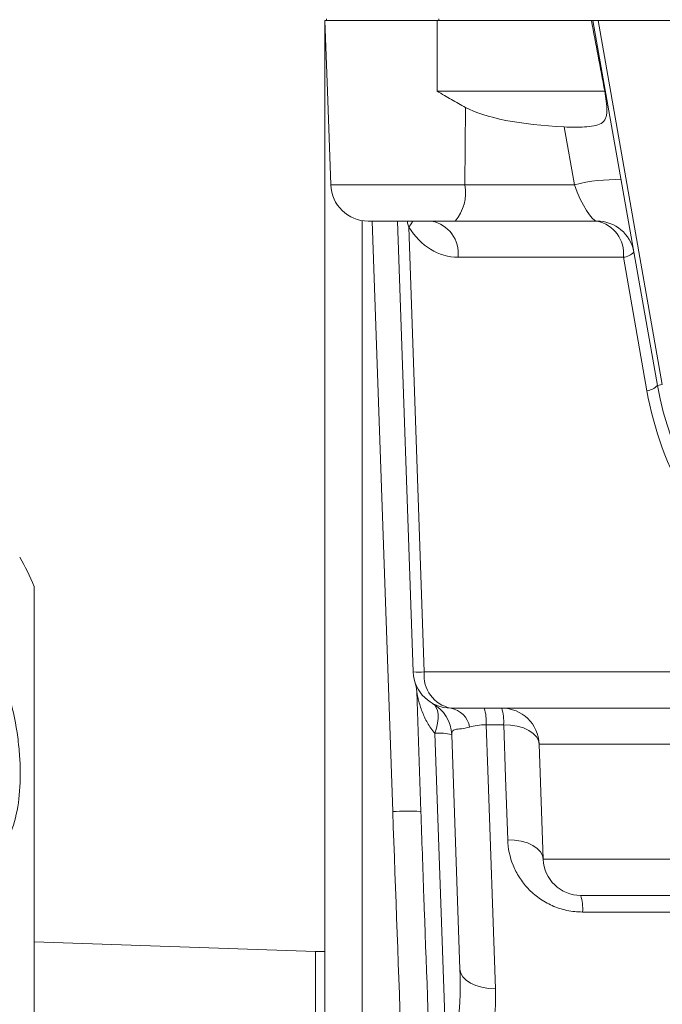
# Model space of a CAD drawing. Header units: millimetres. Extents: x 130 to 821, y 51 to 865.
# Tile 12 of 22: x 165 to 199, y 707 to 760. Entities that reach past the tile are written whole.
import ezdxf

# ---------------------------------------------------------------- set-up
doc = ezdxf.new("R2010")
doc.units = ezdxf.units.MM

msp = doc.modelspace()

# ---------------------------------------------------------------- linework, layer by layer
at = {"color": 7, "linetype": 'Continuous', "lineweight": 15}
for p, q in [((181.214, 691.895), (181.214, 759.758)), ((181.214, 759.758), (181.224, 759.758)), ((181.356, 755.988), (181.224, 759.758)), ((181.224, 759.758), (187.214, 759.758)), ((181.301, 759.858), (181.301, 759.758)), ((187.214, 755.988), (187.214, 759.758)), ((187.214, 759.758), (195.438, 759.758)), ((187.301, 759.858), (187.301, 759.758)), ((195.523, 759.758), (195.438, 759.758)), ((198.957, 740.279), (195.523, 759.758)), ((195.523, 759.758), (195.795, 759.758)), ((195.795, 759.758), (199.221, 740.326)), ((296.633, 759.758), (195.795, 759.758)), ((181.356, 755.988), (181.531, 750.988)), ((187.214, 755.988), (196.149, 755.988)), ((188.685, 750.988), (188.722, 755.127)), ((194.533, 750.988), (193.987, 754.084)), ((188.685, 750.988), (194.533, 750.988)), ((188.168, 749.058), (183.53, 749.058)), ((185.939, 724.988), (185.098, 749.058)), ((195.731, 749.058), (188.168, 749.058)), ((185.695, 748.731), (186.524, 724.988)), ((197.144, 747.127), (188.326, 747.127)), ((198.401, 740.002), (197.144, 747.127)), ((198.957, 740.279), (199.221, 740.326)), ((165.714, 692.235), (165.714, 729.558)), ((186.524, 724.988), (204.636, 724.988)), ((186.341, 717.535), (186.118, 723.937)), ((186.118, 723.937), (186.341, 717.535)), ((186.118, 723.937), (186.118, 723.937)), ((206.049, 723.058), (187.937, 723.058)), ((187.719, 703.697), (187.09, 721.715)), ((190.759, 722.173), (189.829, 722.173)), ((188.424, 709.122), (187.987, 721.635)), ((187.987, 721.635), (188.424, 709.122)), ((206.097, 721.127), (192.656, 721.127)), ((192.656, 721.127), (192.87, 714.988)), ((192.87, 714.988), (206.186, 714.988)), ((207.014, 713.058), (194.869, 713.058)), ((180.714, 710.058), (165.714, 710.582)), ((181.214, 710.058), (180.714, 710.058)), ((180.714, 710.058), (180.714, 675.058))]:
    msp.add_line(p, q, dxfattribs=at)
at = {"color": 8, "linetype": 'Continuous', "lineweight": 15}
for p, q in [((181.531, 750.988), (188.685, 750.988)), ((183.214, 749.083), (183.214, 691.825)), ((184.842, 717.535), (183.741, 749.058))]:
    msp.add_line(p, q, dxfattribs=at)
at = {"color": 8, "linetype": 'Continuous', "lineweight": 15, "flags": 128}
for points in [[(185.916, 749.058), (185.829, 748.912), (185.695, 748.731)], [(240.223, 712.173), (225.593, 712.173), (207.384, 712.173), (194.971, 712.173)]]:
    msp.add_lwpolyline(points, dxfattribs=at)
at = {"color": 7, "linetype": 'Continuous', "lineweight": 15, "flags": 128}
for points in [[(186.963, 723.311), (187.078, 723.22), (187.166, 723.09), (187.228, 722.924), (187.259, 722.726), (187.261, 722.5), (187.233, 722.252), (187.175, 721.989), (187.09, 721.715)], [(189.829, 722.173), (189.914, 719.737), (190.321, 708.076)], [(190.759, 722.173), (191.129, 722.151), (191.483, 722.092), (191.808, 721.996), (192.093, 721.867), (192.327, 721.71), (192.502, 721.53), (192.613, 721.334), (192.656, 721.127)], [(190.973, 716.033), (190.857, 719.354), (190.759, 722.173)], [(186.312, 717.544), (186.312, 717.544), (186.341, 717.535)], [(190.973, 716.033), (191.344, 716.012), (191.698, 715.952), (192.022, 715.857), (192.307, 715.728), (192.541, 715.571), (192.717, 715.391), (192.828, 715.194), (192.87, 714.988)], [(190.321, 708.076), (189.951, 708.098), (189.597, 708.157), (189.272, 708.253), (188.987, 708.382), (188.753, 708.539), (188.578, 708.719), (188.467, 708.915), (188.424, 709.122)]]:
    msp.add_lwpolyline(points, dxfattribs=at)
at = {"color": 7, "linetype": 'Continuous', "lineweight": 15}
for centre, radius, start, end in [((196.685, 742.982), 8.29, 87.6858, 105.0479), ((183.53, 751.058), 2, 182, 270), ((186.449, 750.553), 2.277, 318.9748, 11.0181), ((186.576, 747.328), 1.762, 353.4535, 78.9719), ((195.731, 747.058), 2, 10, 90), ((195.394, 747.328), 1.762, 353.4535, 78.9719), ((197.054, 748.005), 0.883, 275.8927, 317.1328), ((198.31, 740.88), 0.883, 275.8927, 317.1328), ((214.714, 743.058), 16, 190, 270), ((216.127, 743.127), 18, 190, 230.0662), ((153.714, 724.558), 13, 22.6199, 30.2612), ((186.231, 730.969), 5.988, 267.1981, 272.8019), ((187.937, 725.058), 2, 182, 270), ((188.274, 724.787), 1.762, 173.4535, 258.9719), ((184.119, 723.867), 2, 2.0012, 17.3166), ((185.988, 721.565), 2, 2.0012, 60.8391), ((187.715, 721.836), 1.242, 9.7329, 79.6631), ((187.16, 722.314), 2.672, 356.9708, 16.1632), ((190.657, 721.058), 2, 2, 90), ((188.09, 722.314), 2.672, 356.9708, 16.1633), ((187.319, 719.219), 2.506, 74.5473, 95.2592), ((194.869, 715.058), 2, 182, 270), ((192.301, 712.314), 2.674, 356.9725, 16.1537)]:
    msp.add_arc(centre, radius, start, end, dxfattribs=at)
at = {"color": 8, "linetype": 'Continuous', "lineweight": 15}
msp.add_arc((185.667, 703.146), 14.413, 87.4364, 93.2825, dxfattribs=at)
at = {"color": 7, "linetype": 'Continuous', "lineweight": 15}
for centre, major_axis, ratio, start_param, end_param in [((195.678, 747.36), (-7.287, 41.397), 0.04758, 4.913956, 5.008145), ((195.454, 756.058), (7.469, 0.078), 0.267572, 3.586827, 4.511895), ((195.026, 751.058), (-0.747, 1.993), 0.228601, 1.520225, 3.056115), ((188.285, 751.127), (-0.125, 3.999), 0.81623, 2.187773, 3.116059), ((188.335, 717.79), (-3.817, 109.356), 0.031986, 1.572014, 1.809411), ((188.335, 717.738), (-3.815, 109.256), 0.018294, 1.572014, 1.613285)]:
    msp.add_ellipse(centre, major_axis=major_axis, ratio=ratio, start_param=start_param, end_param=end_param, dxfattribs=at)
at = {"color": 8, "linetype": 'Continuous', "lineweight": 15}
msp.add_ellipse((188.335, 717.738), major_axis=(-3.815, 109.256), ratio=0.018294, start_param=1.613285, end_param=1.809411, dxfattribs=at)
at = {"color": 7, "linetype": 'Continuous', "lineweight": 15}
for points, knots in [([(188.722, 755.127), (188.473, 755.263), (188.222, 755.405), (187.846, 755.621), (187.72, 755.694), (187.467, 755.84), (187.34, 755.915), (187.214, 755.988)], [0, 0, 0, 0, 0.5, 0.5, 0.75, 0.75, 1, 1, 1, 1]), ([(193.987, 754.084), (194.165, 754.076), (194.346, 754.073), (194.712, 754.073), (194.896, 754.076), (195.245, 754.093), (195.416, 754.107), (195.719, 754.163), (195.855, 754.206), (196.067, 754.339), (196.146, 754.432), (196.218, 754.606), (196.235, 754.671), (196.258, 754.808), (196.264, 754.881), (196.268, 755.112), (196.254, 755.278), (196.211, 755.628), (196.182, 755.806), (196.149, 755.988)], [0, 0, 0, 0, 0.125, 0.125, 0.25, 0.25, 0.375, 0.375, 0.5, 0.5, 0.625, 0.625, 0.6875, 0.6875, 0.75, 0.75, 0.875, 0.875, 1, 1, 1, 1]), ([(153.714, 732.665), (154.599, 732.665), (155.465, 732.55), (156.735, 732.209), (157.155, 732.067), (157.961, 731.735), (158.35, 731.544), (159.104, 731.116), (159.47, 730.877), (160.164, 730.362), (160.492, 730.087), (161.423, 729.212), (161.975, 728.558), (162.911, 727.201), (163.301, 726.493), (163.79, 725.404), (163.937, 725.037), (164.195, 724.312), (164.308, 723.952), (164.602, 722.882), (164.742, 722.183), (164.881, 721.164), (164.915, 720.829), (164.961, 720.17), (164.972, 719.848), (164.972, 718.916), (164.927, 718.335), (164.744, 717.249), (164.605, 716.744), (164.306, 716.039), (164.192, 715.814), (163.932, 715.389), (163.788, 715.188), (163.464, 714.806), (163.285, 714.625), (162.889, 714.284), (162.671, 714.122), (161.963, 713.673), (161.423, 713.419), (160.49, 713.093), (160.158, 712.993), (159.466, 712.816), (159.106, 712.738), (158.354, 712.599), (157.961, 712.539), (157.15, 712.436), (156.737, 712.394), (155.897, 712.327), (155.469, 712.302), (154.6, 712.268), (154.157, 712.26), (153.714, 712.26)], [0, 0, 0, 0, 0.0625, 0.0625, 0.09375, 0.09375, 0.125, 0.125, 0.15625, 0.15625, 0.1875, 0.1875, 0.25, 0.25, 0.3125, 0.3125, 0.34375, 0.34375, 0.375, 0.375, 0.4375, 0.4375, 0.46875, 0.46875, 0.5, 0.5, 0.5625, 0.5625, 0.625, 0.625, 0.65625, 0.65625, 0.6875, 0.6875, 0.71875, 0.71875, 0.75, 0.75, 0.8125, 0.8125, 0.84375, 0.84375, 0.875, 0.875, 0.90625, 0.90625, 0.9375, 0.9375, 0.96875, 0.96875, 1, 1, 1, 1]), ([(187.09, 721.715), (186.932, 721.886), (186.804, 722.073), (186.584, 722.462), (186.491, 722.666), (186.334, 723.078), (186.27, 723.286), (186.192, 723.587), (186.17, 723.687), (186.142, 723.818), (186.134, 723.859), (186.121, 723.922), (186.117, 723.941), (186.118, 723.937)], [0, 0, 0, 0, 0.25, 0.25, 0.5, 0.5, 0.75, 0.75, 0.875, 0.875, 0.9375, 0.9375, 1, 1, 1, 1]), ([(188.938, 722.046), (188.779, 721.998), (188.63, 721.975), (188.372, 721.945), (188.265, 721.937), (188.108, 721.898), (188.056, 721.865), (187.995, 721.77), (187.985, 721.708), (187.987, 721.635)], [0, 0, 0, 0, 0.25, 0.25, 0.5, 0.5, 0.75, 0.75, 1, 1, 1, 1]), ([(189.829, 722.173), (189.66, 722.172), (189.499, 722.159), (189.196, 722.114), (189.06, 722.083), (188.938, 722.046)], [0, 0, 0, 0, 0.5, 0.5, 1, 1, 1, 1]), ([(194.971, 712.173), (194.688, 712.173), (194.404, 712.203), (193.86, 712.32), (193.599, 712.405), (193.223, 712.572), (193.1, 712.634), (192.867, 712.768), (192.755, 712.84), (192.433, 713.07), (192.235, 713.244), (191.884, 713.616), (191.732, 713.813), (191.467, 714.227), (191.354, 714.447), (191.085, 715.111), (190.989, 715.566), (190.973, 716.033)], [0, 0, 0, 0, 0.125, 0.125, 0.25, 0.25, 0.3125, 0.3125, 0.375, 0.375, 0.5, 0.5, 0.625, 0.625, 0.75, 0.75, 1, 1, 1, 1]), ([(187.719, 703.697), (187.817, 703.907), (187.895, 704.125), (188.029, 704.564), (188.085, 704.786), (188.229, 705.459), (188.295, 705.915), (188.437, 707.284), (188.457, 708.201), (188.424, 709.122)], [0, 0, 0, 0, 0.125, 0.125, 0.25, 0.25, 0.5, 0.5, 1, 1, 1, 1]), ([(190.321, 708.076), (190.348, 707.313), (190.298, 706.559), (190.085, 705.444), (189.99, 705.075), (189.74, 704.346), (189.587, 703.991), (189.395, 703.651)], [0, 0, 0, 0, 0.5, 0.5, 0.75, 0.75, 1, 1, 1, 1])]:
    msp.add_open_spline(points, degree=3, knots=knots, dxfattribs=at)
at = {"color": 8, "linetype": 'Continuous', "lineweight": 15}
msp.add_open_spline([(185.695, 748.731), (185.683, 748.765), (185.648, 748.871), (185.627, 748.983), (185.613, 749.058)], degree=3, knots=[0, 0, 0, 0, 0.3289084, 1, 1, 1, 1], dxfattribs=at)

doc.saveas('drawing.dxf')
